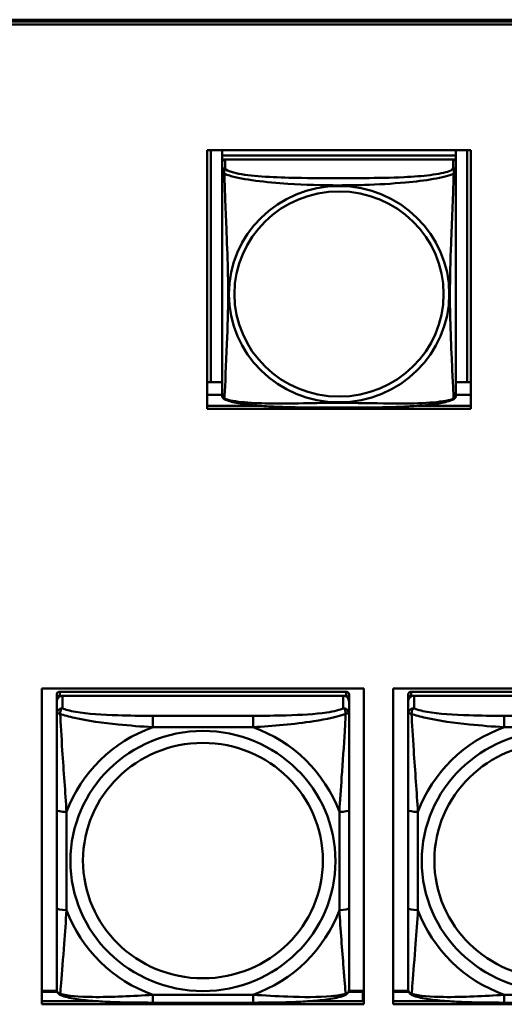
# Model space of a CAD drawing. Header units: inches. Extents: x 0.8 to 75.7, y -7.8 to 49.3.
# Tile 159 of 256: x 47.4 to 48.4, y 14 to 16. Entities that reach past the tile are written whole.
import ezdxf

# ---------------------------------------------------------------- set-up
doc = ezdxf.new("R2010")
doc.units = ezdxf.units.IN
doc.header["$MEASUREMENT"] = 0
doc.layers.add('Visible Edges(ROSSANSI)', color=7, linetype='Continuous', lineweight=50)
doc.layers.add('Visible Tangent Edges(ROSSANSI)', color=7, linetype='Continuous', lineweight=50)

msp = doc.modelspace()

# ---------------------------------------------------------------- linework, layer by layer
at = {"layer": 'Visible Edges(ROSSANSI)'}
for p, q in [((33.0242, 15.9996), (56.0803, 15.9996)), ((33.0242, 15.9958), (56.0803, 15.9958)), ((56.0803, 15.9958), (33.0242, 15.9958)), ((56.0803, 15.9898), (33.0242, 15.9898)), ((47.7558, 15.2127), (47.7558, 15.7354)), ((47.7558, 15.7354), (48.2882, 15.7354)), ((47.7631, 15.2663), (47.7631, 15.7354)), ((47.7858, 15.7354), (47.7858, 15.725)), ((48.2582, 15.7354), (48.2582, 15.725)), ((48.2808, 15.7354), (48.2808, 15.2663)), ((48.2882, 15.7354), (48.2882, 15.2127)), ((48.2582, 15.725), (47.7858, 15.725)), ((47.7858, 15.725), (47.7858, 15.7168)), ((47.7858, 15.725), (48.2582, 15.725)), ((47.7858, 15.725), (47.7858, 15.725)), ((47.7858, 15.7111), (47.7858, 15.7168)), ((47.7858, 15.7168), (47.7916, 15.7168)), ((47.7858, 15.711), (47.7858, 15.6933)), ((48.2523, 15.7168), (47.7917, 15.7168)), ((48.2524, 15.7168), (48.2582, 15.7168)), ((48.2582, 15.725), (48.2582, 15.7168)), ((48.2582, 15.725), (48.2582, 15.725)), ((48.2582, 15.7168), (48.2582, 15.711)), ((48.2582, 15.6933), (48.2582, 15.711)), ((47.7631, 15.2663), (47.7558, 15.2666)), ((47.7858, 15.2663), (47.7631, 15.2663)), ((48.2808, 15.2663), (48.2582, 15.2663)), ((48.2808, 15.2663), (48.2882, 15.2666)), ((47.7858, 15.2406), (47.7558, 15.2406)), ((48.2882, 15.2406), (48.2582, 15.2406)), ((47.7558, 15.2187), (47.8625, 15.2187)), ((48.2882, 15.2127), (47.7558, 15.2127)), ((48.1814, 15.2187), (48.2882, 15.2187)), ((47.4214, 14.0084), (47.4214, 14.6471)), ((47.4214, 14.6471), (48.072, 14.6471)), ((48.0364, 14.6405), (47.4576, 14.6405)), ((48.072, 14.6471), (48.072, 14.0084)), ((48.1314, 14.0084), (48.1314, 14.6471)), ((48.1314, 14.6471), (48.782, 14.6471)), ((48.7464, 14.6405), (48.1676, 14.6405)), ((47.4517, 14.6347), (47.4517, 14.6264)), ((47.4517, 14.6206), (47.4517, 14.6264)), ((47.4517, 14.6206), (47.4517, 14.5957)), ((47.4576, 14.6322), (48.0364, 14.6322)), ((48.0305, 14.6322), (47.4635, 14.6322)), ((48.0423, 14.6264), (48.0423, 14.6347)), ((48.0423, 14.6264), (48.0423, 14.6206)), ((48.0423, 14.5957), (48.0423, 14.6206)), ((48.1617, 14.6347), (48.1617, 14.6264)), ((48.1617, 14.6206), (48.1617, 14.6264)), ((48.1617, 14.6206), (48.1617, 14.5957)), ((48.1676, 14.6322), (48.7464, 14.6322)), ((48.7405, 14.6322), (48.1735, 14.6322)), ((47.4517, 14.4013), (47.4517, 14.2026)), ((48.0423, 14.2026), (48.0423, 14.4013)), ((48.1617, 14.4013), (48.1617, 14.2026)), ((47.4522, 14.0356), (47.4214, 14.0356)), ((47.4214, 14.0333), (47.453, 14.0333)), ((48.041, 14.0333), (48.0702, 14.0333)), ((48.072, 14.0356), (48.0418, 14.0356)), ((48.0702, 14.0333), (48.0702, 14.0145)), ((48.072, 14.0254), (48.0702, 14.0254)), ((48.1622, 14.0356), (48.1314, 14.0356)), ((48.1314, 14.0333), (48.163, 14.0333)), ((47.4214, 14.0145), (47.5357, 14.0145)), ((48.072, 14.0084), (47.4214, 14.0084)), ((47.8482, 14.0117), (47.6459, 14.0117)), ((47.9584, 14.0145), (48.072, 14.0145)), ((48.1314, 14.0145), (48.2457, 14.0145)), ((48.782, 14.0084), (48.1314, 14.0084)), ((48.5582, 14.0117), (48.3559, 14.0117))]:
    msp.add_line(p, q, dxfattribs=at)
for centre, start, end in [((47.7995, 15.2404), 180, 189.1496), ((48.2444, 15.2404), 350.8504, 360)]:
    msp.add_arc(centre, 0.0138, start, end, dxfattribs=at)
for centre, major_axis, start_param, end_param in [((47.7917, 15.711), (-0.00591, 0), 4.712389, 6.283185), ((48.2523, 15.711), (0.00591, 0), 0, 1.570796), ((47.4576, 14.6347), (-0.00591, 0), 4.712389, 6.283185), ((48.0364, 14.6347), (0.00591, 0), 0, 1.570796), ((48.1676, 14.6347), (-0.00591, 0), 4.712389, 6.283185), ((47.4635, 14.6206), (-0.0118, 0), 4.712389, 6.283185), ((47.4576, 14.6264), (-0.00591, 0), 4.712389, 6.283185), ((48.0305, 14.6206), (0.0118, 0), 0, 1.570796), ((48.0364, 14.6264), (0.00591, 0), 0, 1.570796), ((48.1735, 14.6206), (-0.0118, 0), 4.712389, 6.283185), ((48.1676, 14.6264), (-0.00591, 0), 4.712389, 6.283185)]:
    msp.add_ellipse(centre, major_axis=major_axis, ratio=0.981793, start_param=start_param, end_param=end_param, dxfattribs=at)
for points, knots in [([(47.7858, 15.6933), (47.7858, 15.6908), (47.7858, 15.6861), (47.7858, 15.68), (47.7858, 15.6688), (47.7858, 15.6524), (47.7858, 15.6345), (47.7858, 15.6167), (47.7858, 15.5975), (47.7858, 15.5783), (47.7858, 15.5512), (47.7858, 15.524), (47.7858, 15.4972), (47.7858, 15.4805), (47.7858, 15.4639), (47.7858, 15.4473), (47.7858, 15.414), (47.7858, 15.3808), (47.7858, 15.3486), (47.7858, 15.3085), (47.7858, 15.268), (47.7858, 15.2494), (47.7858, 15.2436), (47.7858, 15.2404), (47.7858, 15.2404)], [0.325731, 0.325731, 0.325731, 0.325731, 0.404774, 0.404774, 0.404774, 0.550532, 0.550532, 0.550532, 0.69629, 0.69629, 0.69629, 0.902598, 0.902598, 0.902598, 1.03154, 1.03154, 1.03154, 1.289425, 1.289425, 1.289425, 1.610774, 1.610774, 1.610774, 1.710218, 1.710218, 1.710218, 1.710218]), ([(48.2582, 15.2404), (48.2582, 15.2404), (48.2582, 15.2413), (48.2582, 15.2429), (48.2582, 15.2476), (48.2582, 15.2585), (48.2582, 15.2724), (48.2582, 15.2862), (48.2582, 15.3028), (48.2582, 15.3202), (48.2582, 15.3448), (48.2582, 15.3712), (48.2582, 15.3976), (48.2582, 15.4141), (48.2582, 15.4306), (48.2582, 15.4473), (48.2582, 15.4805), (48.2582, 15.5138), (48.2582, 15.5477), (48.2582, 15.5901), (48.2582, 15.6359), (48.2582, 15.6674), (48.2582, 15.6799), (48.2582, 15.6892), (48.2582, 15.6933)], [0.352862, 0.352862, 0.352862, 0.352862, 0.404774, 0.404774, 0.404774, 0.550532, 0.550532, 0.550532, 0.69629, 0.69629, 0.69629, 0.902598, 0.902598, 0.902598, 1.03154, 1.03154, 1.03154, 1.289425, 1.289425, 1.289425, 1.610774, 1.610774, 1.610774, 1.73735, 1.73735, 1.73735, 1.73735]), ([(47.7899, 15.2323), (47.7894, 15.2326), (47.7889, 15.2329), (47.788, 15.2338), (47.7876, 15.2342), (47.787, 15.2351), (47.7867, 15.2355), (47.7864, 15.2364), (47.7863, 15.2368), (47.7861, 15.2375), (47.786, 15.2379), (47.7859, 15.2382)], [0.02273771, 0.02273771, 0.02273771, 0.02273771, 0.02954865, 0.02954865, 0.03635958, 0.03635958, 0.04317052, 0.04317052, 0.04998146, 0.04998146, 0.0567924, 0.0567924, 0.0567924, 0.0567924]), ([(48.254, 15.2323), (48.2546, 15.2326), (48.2551, 15.2329), (48.256, 15.2338), (48.2564, 15.2342), (48.257, 15.2351), (48.2572, 15.2355), (48.2576, 15.2364), (48.2577, 15.2368), (48.2579, 15.2375), (48.258, 15.2379), (48.258, 15.2382)], [0.02273771, 0.02273771, 0.02273771, 0.02273771, 0.02954865, 0.02954865, 0.03635958, 0.03635958, 0.04317052, 0.04317052, 0.04998146, 0.04998146, 0.0567924, 0.0567924, 0.0567924, 0.0567924]), ([(48.254, 15.2323), (48.2506, 15.2305), (48.2471, 15.2292), (48.2391, 15.2268), (48.2347, 15.2257), (48.2252, 15.2239), (48.2202, 15.223), (48.209, 15.2214), (48.2028, 15.2207), (48.1889, 15.2193), (48.1812, 15.2187), (48.1634, 15.2175), (48.1531, 15.217), (48.1282, 15.2161), (48.1135, 15.2157), (48.0818, 15.2153), (48.0648, 15.2152), (48.0308, 15.2151), (48.0138, 15.2151), (47.9798, 15.2152), (47.9628, 15.2153), (47.9288, 15.2157), (47.9116, 15.2161), (47.8814, 15.2174), (47.8683, 15.2182), (47.8473, 15.22), (47.8392, 15.2209), (47.8256, 15.2227), (47.8199, 15.2236), (47.8098, 15.2256), (47.8054, 15.2267), (47.7972, 15.2291), (47.7935, 15.2304), (47.7899, 15.2323)], [-1.678204, -1.678204, -1.678204, -1.678204, -1.629815, -1.629815, -1.580861, -1.580861, -1.532583, -1.532583, -1.479316, -1.479316, -1.416961, -1.416961, -1.337799, -1.337799, -1.226353, -1.226353, -1.09702, -1.09702, -0.967687, -0.967687, -0.838354, -0.838354, -0.709022, -0.709022, -0.60577, -0.60577, -0.53827, -0.53827, -0.483941, -0.483941, -0.435529, -0.435529, -0.384876, -0.384876, -0.384876, -0.384876]), ([(47.4517, 14.5957), (47.4517, 14.5866), (47.4517, 14.5714), (47.4517, 14.5542), (47.4517, 14.5278), (47.4517, 14.4975), (47.4517, 14.4681), (47.4517, 14.4457), (47.4517, 14.4233), (47.4517, 14.4013)], [-0.7968224, -0.7968224, -0.7968224, -0.7968224, -0.6514613, -0.6514613, -0.6514613, -0.427691, -0.427691, -0.427691, -0.2569517, -0.2569517, -0.2569517, -0.2569517]), ([(48.0423, 14.4013), (48.0423, 14.4245), (48.0423, 14.4482), (48.0423, 14.4719), (48.0423, 14.503), (48.0423, 14.5353), (48.0423, 14.5621), (48.0423, 14.576), (48.0423, 14.588), (48.0423, 14.5957)], [0.2569537, 0.2569537, 0.2569537, 0.2569537, 0.4371919, 0.4371919, 0.4371919, 0.6739428, 0.6739428, 0.6739428, 0.7963818, 0.7963818, 0.7963818, 0.7963818]), ([(48.1617, 14.5957), (48.1617, 14.5866), (48.1617, 14.5714), (48.1617, 14.5542), (48.1617, 14.5278), (48.1617, 14.4975), (48.1617, 14.4681), (48.1617, 14.4457), (48.1617, 14.4233), (48.1617, 14.4013)], [-0.7968224, -0.7968224, -0.7968224, -0.7968224, -0.6514613, -0.6514613, -0.6514613, -0.427691, -0.427691, -0.427691, -0.2569517, -0.2569517, -0.2569517, -0.2569517]), ([(47.4517, 14.2026), (47.4517, 14.1794), (47.4517, 14.156), (47.4517, 14.1338), (47.4517, 14.1047), (47.4517, 14.0764), (47.4517, 14.0575), (47.4517, 14.0478), (47.4517, 14.0409), (47.4517, 14.0391)], [0.2569537, 0.2569537, 0.2569537, 0.2569537, 0.4371919, 0.4371919, 0.4371919, 0.6739428, 0.6739428, 0.6739428, 0.7963818, 0.7963818, 0.7963818, 0.7963818]), ([(48.0423, 14.0391), (48.0423, 14.0413), (48.0423, 14.0505), (48.0423, 14.0633), (48.0423, 14.0828), (48.0423, 14.1097), (48.0423, 14.1374), (48.0423, 14.1586), (48.0423, 14.1806), (48.0423, 14.2026)], [-0.7968224, -0.7968224, -0.7968224, -0.7968224, -0.6514613, -0.6514613, -0.6514613, -0.427691, -0.427691, -0.427691, -0.2569517, -0.2569517, -0.2569517, -0.2569517]), ([(48.1617, 14.2026), (48.1617, 14.1794), (48.1617, 14.156), (48.1617, 14.1338), (48.1617, 14.1047), (48.1617, 14.0764), (48.1617, 14.0575), (48.1617, 14.0478), (48.1617, 14.0409), (48.1617, 14.0391)], [0.2569537, 0.2569537, 0.2569537, 0.2569537, 0.4371919, 0.4371919, 0.4371919, 0.6739428, 0.6739428, 0.6739428, 0.7963818, 0.7963818, 0.7963818, 0.7963818]), ([(47.4598, 14.0268), (47.4587, 14.0272), (47.4576, 14.0279), (47.4557, 14.0294), (47.4548, 14.0304), (47.4534, 14.0323), (47.4529, 14.0333), (47.4522, 14.0352), (47.452, 14.0361), (47.4518, 14.0377), (47.4517, 14.0384), (47.4517, 14.0391)], [0.02510739, 0.02510739, 0.02510739, 0.02510739, 0.03073999, 0.03073999, 0.03637259, 0.03637259, 0.0420052, 0.0420052, 0.0476378, 0.0476378, 0.0532704, 0.0532704, 0.0532704, 0.0532704]), ([(48.0342, 14.0268), (48.0353, 14.0272), (48.0364, 14.0279), (48.0384, 14.0294), (48.0392, 14.0304), (48.0406, 14.0323), (48.0411, 14.0333), (48.0418, 14.0352), (48.042, 14.0361), (48.0422, 14.0377), (48.0423, 14.0384), (48.0423, 14.0391)], [0.02510739, 0.02510739, 0.02510739, 0.02510739, 0.03073999, 0.03073999, 0.03637259, 0.03637259, 0.0420052, 0.0420052, 0.0476378, 0.0476378, 0.0532704, 0.0532704, 0.0532704, 0.0532704]), ([(48.1698, 14.0268), (48.1687, 14.0272), (48.1676, 14.0279), (48.1657, 14.0294), (48.1648, 14.0304), (48.1634, 14.0323), (48.1629, 14.0333), (48.1622, 14.0352), (48.162, 14.0361), (48.1618, 14.0377), (48.1617, 14.0384), (48.1617, 14.0391)], [0.02510739, 0.02510739, 0.02510739, 0.02510739, 0.03073999, 0.03073999, 0.03637259, 0.03637259, 0.0420052, 0.0420052, 0.0476378, 0.0476378, 0.0532704, 0.0532704, 0.0532704, 0.0532704]), ([(47.6459, 14.0117), (47.6323, 14.0117), (47.6187, 14.0118), (47.5914, 14.0121), (47.5778, 14.0124), (47.5509, 14.0135), (47.5376, 14.0142), (47.512, 14.0163), (47.4998, 14.0177), (47.4777, 14.0213), (47.4682, 14.0233), (47.4598, 14.0268)], [0.2569517, 0.2569517, 0.2569517, 0.2569517, 0.3597049, 0.3597049, 0.4624581, 0.4624581, 0.5652112, 0.5652112, 0.6679644, 0.6679644, 0.7707176, 0.7707176, 0.7707176, 0.7707176]), ([(48.0342, 14.0268), (48.0258, 14.0233), (48.0163, 14.0213), (47.9943, 14.0177), (47.9821, 14.0163), (47.9564, 14.0142), (47.9431, 14.0135), (47.9163, 14.0124), (47.9027, 14.0121), (47.8754, 14.0118), (47.8617, 14.0117), (47.8482, 14.0117)], [-0.7703505, -0.7703505, -0.7703505, -0.7703505, -0.6676711, -0.6676711, -0.5649918, -0.5649918, -0.4623124, -0.4623124, -0.3596331, -0.3596331, -0.2569537, -0.2569537, -0.2569537, -0.2569537]), ([(48.3559, 14.0117), (48.3423, 14.0117), (48.3287, 14.0118), (48.3014, 14.0121), (48.2878, 14.0124), (48.2609, 14.0135), (48.2476, 14.0142), (48.222, 14.0163), (48.2098, 14.0177), (48.1877, 14.0213), (48.1782, 14.0233), (48.1698, 14.0268)], [0.2569517, 0.2569517, 0.2569517, 0.2569517, 0.3597049, 0.3597049, 0.4624581, 0.4624581, 0.5652112, 0.5652112, 0.6679644, 0.6679644, 0.7707176, 0.7707176, 0.7707176, 0.7707176])]:
    msp.add_open_spline(points, degree=3, knots=knots, dxfattribs=at)
at = {"layer": 'Visible Tangent Edges(ROSSANSI)'}
for p, q in [((47.7917, 15.6991), (47.7917, 15.7168)), ((48.2523, 15.7168), (48.2523, 15.6991)), ((47.4576, 14.6322), (47.4576, 14.6405)), ((48.0364, 14.6405), (48.0364, 14.6322)), ((48.1676, 14.6322), (48.1676, 14.6405)), ((47.4635, 14.6073), (47.4635, 14.6322)), ((48.0305, 14.6322), (48.0305, 14.6073)), ((48.1735, 14.6073), (48.1735, 14.6322)), ((47.6459, 14.5919), (47.6459, 14.5688)), ((47.8482, 14.5919), (47.6459, 14.5919)), ((47.8482, 14.5919), (47.8482, 14.5688)), ((48.3559, 14.5919), (48.3559, 14.5688)), ((48.5582, 14.5919), (48.3559, 14.5919)), ((47.6459, 14.5688), (47.8482, 14.5688)), ((48.3559, 14.5688), (48.5582, 14.5688)), ((47.4714, 14.1989), (47.4714, 14.3975)), ((48.0226, 14.3975), (48.0226, 14.1989)), ((48.1814, 14.1989), (48.1814, 14.3975)), ((47.8482, 14.0276), (47.6459, 14.0276)), ((47.6459, 14.0117), (47.6459, 14.0276)), ((47.8482, 14.0117), (47.8482, 14.0276)), ((48.5582, 14.0276), (48.3559, 14.0276)), ((48.3559, 14.0117), (48.3559, 14.0276))]:
    msp.add_line(p, q, dxfattribs=at)
for centre, major_axis, ratio, start_param, end_param in [((47.7917, 15.6933), (-0.00591, 0), 0.981793, 4.712389, 6.283185), ((48.2523, 15.6933), (0.00591, 0), 0.981793, 0, 1.570796), ((47.4635, 14.5957), (-0.0118, 0), 0.981793, 4.712389, 6.283185), ((48.0305, 14.5957), (0.0118, 0), 0.981793, 0, 1.570796), ((48.1735, 14.5957), (-0.0118, 0), 0.981793, 4.712389, 6.283185), ((47.747, 14.2982), (-0.2936, 0), 0.981793, 5.064156, 5.931419), ((47.747, 14.2982), (0.2936, 0), 0.981793, 0.351767, 1.21903), ((48.457, 14.2982), (-0.2936, 0), 0.981793, 5.064156, 5.931419), ((47.4714, 14.4013), (-0.0197, 0), 0.189952, 0, 1.570796), ((48.0226, 14.4013), (0.0197, 0), 0.189952, 4.712389, 6.283185), ((48.1814, 14.4013), (-0.0197, 0), 0.189952, 0, 1.570796), ((47.4714, 14.2026), (-0.0197, 0), 0.189952, 0, 1.570796), ((47.747, 14.2982), (-0.2936, 0), 0.981793, 0.351767, 1.21903), ((47.747, 14.2982), (0.2936, 0), 0.981793, 5.064156, 5.931419), ((48.0226, 14.2026), (0.0197, 0), 0.189952, 4.712389, 6.283185), ((48.1814, 14.2026), (-0.0197, 0), 0.189952, 0, 1.570796), ((48.457, 14.2982), (-0.2936, 0), 0.981793, 0.351767, 1.21903)]:
    msp.add_ellipse(centre, major_axis=major_axis, ratio=ratio, start_param=start_param, end_param=end_param, dxfattribs=at)
for centre, major_axis in [((48.022, 15.4446), (-0.2227, 0)), ((48.022, 15.4448), (-0.2113, 0)), ((47.747, 14.2982), (-0.2678, 0)), ((48.457, 14.2982), (-0.2678, 0)), ((47.747, 14.299), (-0.2424, 0)), ((48.457, 14.299), (-0.2424, 0))]:
    msp.add_ellipse(centre, major_axis=major_axis, ratio=0.981793, dxfattribs=at)
for points, knots in [([(47.7858, 15.6933), (47.7858, 15.693), (47.7858, 15.6928), (47.7858, 15.6924), (47.7859, 15.6922), (47.786, 15.6919), (47.7861, 15.6918), (47.7862, 15.6916), (47.7863, 15.6915), (47.7865, 15.6912), (47.7867, 15.691), (47.7873, 15.6905), (47.7877, 15.6901), (47.7889, 15.6891), (47.7895, 15.6886), (47.7903, 15.688)], [-0.0844808, -0.0844808, -0.0844808, -0.0844808, -0.06943799, -0.06943799, -0.05587828, -0.05587828, -0.04740346, -0.04740346, -0.04210669, -0.04210669, -0.03151317, -0.03151317, -0.01456352, -0.01456352, 0.00026741, 0.00026741, 0.00026741, 0.00026741]), ([(47.7903, 15.688), (47.7901, 15.6892), (47.79, 15.6902), (47.7899, 15.6922), (47.79, 15.6931), (47.7901, 15.6944), (47.7902, 15.6949), (47.7904, 15.6955), (47.7905, 15.6957), (47.7906, 15.6962), (47.7907, 15.6965), (47.791, 15.6972), (47.7911, 15.6976), (47.7914, 15.6984), (47.7916, 15.6988), (47.7917, 15.6991)], [-0.00026741, -0.00026741, -0.00026741, -0.00026741, 0.01456352, 0.01456352, 0.03151317, 0.03151317, 0.04210669, 0.04210669, 0.04740346, 0.04740346, 0.05587828, 0.05587828, 0.06943799, 0.06943799, 0.0844808, 0.0844808, 0.0844808, 0.0844808]), ([(48.2523, 15.6991), (48.2517, 15.6972), (48.249, 15.6952), (48.2446, 15.6934), (48.2365, 15.6901), (48.2226, 15.6874), (48.2064, 15.6854), (48.1903, 15.6834), (48.1721, 15.682), (48.1535, 15.6812), (48.1271, 15.6799), (48.0998, 15.6795), (48.0727, 15.6793), (48.0558, 15.6792), (48.0389, 15.6792), (48.022, 15.6792), (47.9881, 15.6792), (47.9543, 15.6792), (47.9206, 15.6801), (47.8786, 15.6812), (47.8346, 15.6839), (47.8091, 15.6903), (47.799, 15.6929), (47.7926, 15.696), (47.7917, 15.6991)], [0.325731, 0.325731, 0.325731, 0.325731, 0.404774, 0.404774, 0.404774, 0.550532, 0.550532, 0.550532, 0.69629, 0.69629, 0.69629, 0.902598, 0.902598, 0.902598, 1.03154, 1.03154, 1.03154, 1.289425, 1.289425, 1.289425, 1.610774, 1.610774, 1.610774, 1.73735, 1.73735, 1.73735, 1.73735]), ([(48.2523, 15.6991), (48.2524, 15.6988), (48.2525, 15.6984), (48.2528, 15.6976), (48.253, 15.6972), (48.2533, 15.6965), (48.2534, 15.6962), (48.2535, 15.6957), (48.2536, 15.6955), (48.2537, 15.6949), (48.2538, 15.6944), (48.254, 15.6931), (48.2541, 15.6922), (48.254, 15.6902), (48.2539, 15.6892), (48.2537, 15.688)], [-0.0844808, -0.0844808, -0.0844808, -0.0844808, -0.06943799, -0.06943799, -0.05587828, -0.05587828, -0.04740346, -0.04740346, -0.04210669, -0.04210669, -0.03151317, -0.03151317, -0.01456352, -0.01456352, 0.00026741, 0.00026741, 0.00026741, 0.00026741]), ([(48.2537, 15.688), (48.2544, 15.6886), (48.2551, 15.6891), (48.2562, 15.6901), (48.2567, 15.6905), (48.2573, 15.691), (48.2575, 15.6912), (48.2577, 15.6915), (48.2577, 15.6916), (48.2579, 15.6918), (48.258, 15.6919), (48.2581, 15.6922), (48.2581, 15.6924), (48.2582, 15.6928), (48.2582, 15.693), (48.2582, 15.6933)], [-0.00026741, -0.00026741, -0.00026741, -0.00026741, 0.01456352, 0.01456352, 0.03151317, 0.03151317, 0.04210669, 0.04210669, 0.04740346, 0.04740346, 0.05587828, 0.05587828, 0.06943799, 0.06943799, 0.0844808, 0.0844808, 0.0844808, 0.0844808]), ([(47.7903, 15.2331), (47.7904, 15.2347), (47.7905, 15.237), (47.7907, 15.2399), (47.7918, 15.2597), (47.7939, 15.3029), (47.7956, 15.3444), (47.797, 15.3777), (47.798, 15.4112), (47.798, 15.4447), (47.798, 15.4614), (47.7978, 15.4782), (47.7973, 15.4952), (47.7967, 15.5224), (47.7955, 15.5504), (47.7943, 15.579), (47.7935, 15.5992), (47.7927, 15.6196), (47.7919, 15.6389), (47.7912, 15.658), (47.7906, 15.6757), (47.7903, 15.688)], [-1.657319, -1.657319, -1.657319, -1.657319, -1.610774, -1.610774, -1.610774, -1.289425, -1.289425, -1.289425, -1.03154, -1.03154, -1.03154, -0.902598, -0.902598, -0.902598, -0.69629, -0.69629, -0.69629, -0.550532, -0.550532, -0.550532, -0.405761, -0.405761, -0.405761, -0.405761]), ([(47.7903, 15.688), (47.7931, 15.6868), (47.7966, 15.6855), (47.8006, 15.6843), (47.8282, 15.6759), (47.8753, 15.6708), (47.9188, 15.6679), (47.9537, 15.6656), (47.9879, 15.6646), (48.022, 15.6646), (48.039, 15.6646), (48.0561, 15.6648), (48.0732, 15.6654), (48.1007, 15.6663), (48.1289, 15.6678), (48.1565, 15.6704), (48.1761, 15.6722), (48.1954, 15.6745), (48.2127, 15.6775), (48.2299, 15.6804), (48.2448, 15.684), (48.2537, 15.688)], [-1.657319, -1.657319, -1.657319, -1.657319, -1.610774, -1.610774, -1.610774, -1.289425, -1.289425, -1.289425, -1.03154, -1.03154, -1.03154, -0.902598, -0.902598, -0.902598, -0.69629, -0.69629, -0.69629, -0.550532, -0.550532, -0.550532, -0.405761, -0.405761, -0.405761, -0.405761]), ([(48.2537, 15.688), (48.2536, 15.6841), (48.2534, 15.6795), (48.2533, 15.6745), (48.2522, 15.6401), (48.25, 15.5909), (48.2483, 15.547), (48.247, 15.5117), (48.246, 15.4781), (48.246, 15.4447), (48.246, 15.4279), (48.2462, 15.4112), (48.2466, 15.3945), (48.2473, 15.3677), (48.2484, 15.3406), (48.2496, 15.3148), (48.2505, 15.2966), (48.2513, 15.2791), (48.252, 15.2643), (48.2527, 15.2497), (48.2533, 15.2381), (48.2537, 15.2331)], [-1.657319, -1.657319, -1.657319, -1.657319, -1.610774, -1.610774, -1.610774, -1.289425, -1.289425, -1.289425, -1.03154, -1.03154, -1.03154, -0.902598, -0.902598, -0.902598, -0.69629, -0.69629, -0.69629, -0.550532, -0.550532, -0.550532, -0.405761, -0.405761, -0.405761, -0.405761]), ([(47.7903, 15.2331), (47.7895, 15.2333), (47.7889, 15.2336), (47.7877, 15.2344), (47.7873, 15.2349), (47.7867, 15.2358), (47.7865, 15.2362), (47.7863, 15.2367), (47.7862, 15.2369), (47.7861, 15.2374), (47.786, 15.2378), (47.7859, 15.2381), (47.7859, 15.2381), (47.7859, 15.2382)], [-0.00026741, -0.00026741, -0.00026741, -0.00026741, 0.01456352, 0.01456352, 0.03151317, 0.03151317, 0.04210669, 0.04210669, 0.04740346, 0.04740346, 0.05587828, 0.05587828, 0.0567924, 0.0567924, 0.0567924, 0.0567924]), ([(47.7899, 15.2323), (47.7899, 15.2323), (47.7899, 15.2323), (47.79, 15.2325), (47.7901, 15.2328), (47.7903, 15.2331)], [-0.02273771, -0.02273771, -0.02273771, -0.02273771, -0.01456352, -0.01456352, 0.00026741, 0.00026741, 0.00026741, 0.00026741]), ([(48.2537, 15.2331), (48.2508, 15.232), (48.2473, 15.231), (48.2433, 15.2301), (48.2157, 15.2239), (48.1687, 15.223), (48.1252, 15.2234), (48.0902, 15.2238), (48.0561, 15.2247), (48.022, 15.2247), (48.0049, 15.2247), (47.9879, 15.2245), (47.9707, 15.2243), (47.9432, 15.2238), (47.9151, 15.2231), (47.8874, 15.2234), (47.8679, 15.2236), (47.8485, 15.2242), (47.8312, 15.2258), (47.8141, 15.2273), (47.7991, 15.2298), (47.7903, 15.2331)], [-1.657319, -1.657319, -1.657319, -1.657319, -1.610774, -1.610774, -1.610774, -1.289425, -1.289425, -1.289425, -1.03154, -1.03154, -1.03154, -0.902598, -0.902598, -0.902598, -0.69629, -0.69629, -0.69629, -0.550532, -0.550532, -0.550532, -0.405761, -0.405761, -0.405761, -0.405761]), ([(48.258, 15.2382), (48.258, 15.2381), (48.258, 15.2381), (48.258, 15.2378), (48.2579, 15.2374), (48.2577, 15.2369), (48.2577, 15.2367), (48.2575, 15.2362), (48.2573, 15.2358), (48.2567, 15.2349), (48.2562, 15.2344), (48.2551, 15.2336), (48.2544, 15.2333), (48.2537, 15.2331)], [-0.0567924, -0.0567924, -0.0567924, -0.0567924, -0.05587828, -0.05587828, -0.04740346, -0.04740346, -0.04210669, -0.04210669, -0.03151317, -0.03151317, -0.01456352, -0.01456352, 0.00026741, 0.00026741, 0.00026741, 0.00026741]), ([(48.2537, 15.2331), (48.2539, 15.2328), (48.254, 15.2325), (48.254, 15.2323), (48.254, 15.2323), (48.254, 15.2323)], [-0.00026741, -0.00026741, -0.00026741, -0.00026741, 0.01456352, 0.01456352, 0.02273771, 0.02273771, 0.02273771, 0.02273771]), ([(47.4517, 14.5957), (47.4517, 14.596), (47.4518, 14.5962), (47.4521, 14.5965), (47.4522, 14.5967), (47.4526, 14.5968), (47.4528, 14.5969), (47.4531, 14.5969), (47.4532, 14.5969), (47.4536, 14.5969), (47.454, 14.5969), (47.4549, 14.5968), (47.4555, 14.5967), (47.457, 14.5963), (47.4577, 14.5961), (47.4586, 14.5958)], [-0.0532704, -0.0532704, -0.0532704, -0.0532704, -0.04377373, -0.04377373, -0.03521335, -0.03521335, -0.02986312, -0.02986312, -0.02651922, -0.02651922, -0.01983142, -0.01983142, -0.00913095, -0.00913095, 0.00023197, 0.00023197, 0.00023197, 0.00023197]), ([(47.4586, 14.5958), (47.4586, 14.5969), (47.4586, 14.5979), (47.4589, 14.6), (47.4591, 14.6009), (47.4595, 14.6024), (47.4597, 14.6029), (47.46, 14.6036), (47.4601, 14.6038), (47.4604, 14.6044), (47.4607, 14.6047), (47.4612, 14.6055), (47.4616, 14.6059), (47.4625, 14.6067), (47.463, 14.607), (47.4635, 14.6073)], [-0.00023197, -0.00023197, -0.00023197, -0.00023197, 0.00913095, 0.00913095, 0.01983142, 0.01983142, 0.02651922, 0.02651922, 0.02986312, 0.02986312, 0.03521335, 0.03521335, 0.04377373, 0.04377373, 0.0532704, 0.0532704, 0.0532704, 0.0532704]), ([(47.4586, 14.5958), (47.4662, 14.5929), (47.4763, 14.59), (47.5133, 14.5818), (47.545, 14.5775), (47.5993, 14.572), (47.6225, 14.5701), (47.6459, 14.5688)], [-0.7478145, -0.7478145, -0.7478145, -0.7478145, -0.6493253, -0.6493253, -0.427691, -0.427691, -0.2569537, -0.2569537, -0.2569537, -0.2569537]), ([(47.4714, 14.3975), (47.469, 14.4372), (47.4657, 14.4794), (47.4611, 14.5494), (47.4595, 14.5768), (47.4586, 14.5958)], [0.2569517, 0.2569517, 0.2569517, 0.2569517, 0.5559983, 0.5559983, 0.7482818, 0.7482818, 0.7482818, 0.7482818]), ([(47.6459, 14.5919), (47.6222, 14.5919), (47.5982, 14.592), (47.5749, 14.5928), (47.5442, 14.5937), (47.5133, 14.5957), (47.49, 14.5997), (47.478, 14.6018), (47.4684, 14.6044), (47.4635, 14.6073)], [0.2569537, 0.2569537, 0.2569537, 0.2569537, 0.4371919, 0.4371919, 0.4371919, 0.6739428, 0.6739428, 0.6739428, 0.7963818, 0.7963818, 0.7963818, 0.7963818]), ([(48.0305, 14.6073), (48.0247, 14.6038), (48.0123, 14.6008), (47.997, 14.5986), (47.9736, 14.5952), (47.9445, 14.5935), (47.9154, 14.5927), (47.8932, 14.592), (47.8706, 14.5919), (47.8482, 14.5919)], [-0.7968224, -0.7968224, -0.7968224, -0.7968224, -0.6514613, -0.6514613, -0.6514613, -0.427691, -0.427691, -0.427691, -0.2569517, -0.2569517, -0.2569517, -0.2569517]), ([(47.8482, 14.5688), (47.8886, 14.5711), (47.931, 14.5749), (47.9967, 14.5849), (48.0211, 14.59), (48.0354, 14.5958)], [0.2569517, 0.2569517, 0.2569517, 0.2569517, 0.5559983, 0.5559983, 0.7482818, 0.7482818, 0.7482818, 0.7482818]), ([(48.0354, 14.5958), (48.0349, 14.5858), (48.0343, 14.5738), (48.0318, 14.5317), (48.0295, 14.4985), (48.0256, 14.4435), (48.024, 14.4204), (48.0226, 14.3975)], [-0.7478145, -0.7478145, -0.7478145, -0.7478145, -0.6493253, -0.6493253, -0.427691, -0.427691, -0.2569537, -0.2569537, -0.2569537, -0.2569537]), ([(48.0305, 14.6073), (48.031, 14.607), (48.0315, 14.6067), (48.0324, 14.6059), (48.0328, 14.6055), (48.0334, 14.6047), (48.0336, 14.6044), (48.0339, 14.6038), (48.034, 14.6036), (48.0343, 14.6029), (48.0345, 14.6024), (48.035, 14.6009), (48.0352, 14.6), (48.0354, 14.5979), (48.0355, 14.5969), (48.0354, 14.5958)], [-0.0532704, -0.0532704, -0.0532704, -0.0532704, -0.04377373, -0.04377373, -0.03521335, -0.03521335, -0.02986312, -0.02986312, -0.02651922, -0.02651922, -0.01983142, -0.01983142, -0.00913095, -0.00913095, 0.00023197, 0.00023197, 0.00023197, 0.00023197]), ([(48.0354, 14.5958), (48.0363, 14.5961), (48.037, 14.5963), (48.0385, 14.5967), (48.0391, 14.5968), (48.0401, 14.5969), (48.0404, 14.5969), (48.0408, 14.5969), (48.0409, 14.5969), (48.0412, 14.5969), (48.0414, 14.5968), (48.0418, 14.5967), (48.042, 14.5965), (48.0422, 14.5962), (48.0423, 14.596), (48.0423, 14.5957)], [-0.00023197, -0.00023197, -0.00023197, -0.00023197, 0.00913095, 0.00913095, 0.01983142, 0.01983142, 0.02651922, 0.02651922, 0.02986312, 0.02986312, 0.03521335, 0.03521335, 0.04377373, 0.04377373, 0.0532704, 0.0532704, 0.0532704, 0.0532704]), ([(48.1617, 14.5957), (48.1617, 14.596), (48.1618, 14.5962), (48.1621, 14.5965), (48.1622, 14.5967), (48.1626, 14.5968), (48.1628, 14.5969), (48.1631, 14.5969), (48.1632, 14.5969), (48.1636, 14.5969), (48.164, 14.5969), (48.1649, 14.5968), (48.1655, 14.5967), (48.167, 14.5963), (48.1677, 14.5961), (48.1686, 14.5958)], [-0.0532704, -0.0532704, -0.0532704, -0.0532704, -0.04377373, -0.04377373, -0.03521335, -0.03521335, -0.02986312, -0.02986312, -0.02651922, -0.02651922, -0.01983142, -0.01983142, -0.00913095, -0.00913095, 0.00023197, 0.00023197, 0.00023197, 0.00023197]), ([(48.1686, 14.5958), (48.1686, 14.5969), (48.1686, 14.5979), (48.1689, 14.6), (48.1691, 14.6009), (48.1695, 14.6024), (48.1697, 14.6029), (48.17, 14.6036), (48.1701, 14.6038), (48.1704, 14.6044), (48.1707, 14.6047), (48.1712, 14.6055), (48.1716, 14.6059), (48.1725, 14.6067), (48.173, 14.607), (48.1735, 14.6073)], [-0.00023197, -0.00023197, -0.00023197, -0.00023197, 0.00913095, 0.00913095, 0.01983142, 0.01983142, 0.02651922, 0.02651922, 0.02986312, 0.02986312, 0.03521335, 0.03521335, 0.04377373, 0.04377373, 0.0532704, 0.0532704, 0.0532704, 0.0532704]), ([(48.1686, 14.5958), (48.1762, 14.5929), (48.1863, 14.59), (48.2233, 14.5818), (48.255, 14.5775), (48.3093, 14.572), (48.3325, 14.5701), (48.3559, 14.5688)], [-0.7478145, -0.7478145, -0.7478145, -0.7478145, -0.6493253, -0.6493253, -0.427691, -0.427691, -0.2569537, -0.2569537, -0.2569537, -0.2569537]), ([(48.1814, 14.3975), (48.179, 14.4372), (48.1757, 14.4794), (48.1711, 14.5494), (48.1695, 14.5768), (48.1686, 14.5958)], [0.2569517, 0.2569517, 0.2569517, 0.2569517, 0.5559983, 0.5559983, 0.7482818, 0.7482818, 0.7482818, 0.7482818]), ([(48.3559, 14.5919), (48.3322, 14.5919), (48.3082, 14.592), (48.2849, 14.5928), (48.2542, 14.5937), (48.2233, 14.5957), (48.2, 14.5997), (48.188, 14.6018), (48.1784, 14.6044), (48.1735, 14.6073)], [0.2569537, 0.2569537, 0.2569537, 0.2569537, 0.4371919, 0.4371919, 0.4371919, 0.6739428, 0.6739428, 0.6739428, 0.7963818, 0.7963818, 0.7963818, 0.7963818]), ([(47.4586, 14.0295), (47.4591, 14.0345), (47.4597, 14.0421), (47.4622, 14.0727), (47.4645, 14.1018), (47.4684, 14.1533), (47.47, 14.1759), (47.4714, 14.1989)], [-0.7478145, -0.7478145, -0.7478145, -0.7478145, -0.6493253, -0.6493253, -0.427691, -0.427691, -0.2569537, -0.2569537, -0.2569537, -0.2569537]), ([(48.0226, 14.1989), (48.025, 14.1591), (48.0283, 14.1181), (48.0329, 14.0592), (48.0345, 14.0387), (48.0354, 14.0295)], [0.2569517, 0.2569517, 0.2569517, 0.2569517, 0.5559983, 0.5559983, 0.7482818, 0.7482818, 0.7482818, 0.7482818]), ([(48.1686, 14.0295), (48.1691, 14.0345), (48.1697, 14.0421), (48.1722, 14.0727), (48.1745, 14.1018), (48.1784, 14.1533), (48.18, 14.1759), (48.1814, 14.1989)], [-0.7478145, -0.7478145, -0.7478145, -0.7478145, -0.6493253, -0.6493253, -0.427691, -0.427691, -0.2569537, -0.2569537, -0.2569537, -0.2569537]), ([(47.4586, 14.0295), (47.4577, 14.0297), (47.457, 14.0301), (47.4555, 14.0309), (47.4549, 14.0314), (47.454, 14.0324), (47.4536, 14.0328), (47.4532, 14.0334), (47.4531, 14.0336), (47.4528, 14.0342), (47.4526, 14.0345), (47.4522, 14.0355), (47.4521, 14.0362), (47.4518, 14.0376), (47.4517, 14.0383), (47.4517, 14.0391)], [-0.00023197, -0.00023197, -0.00023197, -0.00023197, 0.00913095, 0.00913095, 0.01983142, 0.01983142, 0.02651922, 0.02651922, 0.02986312, 0.02986312, 0.03521335, 0.03521335, 0.04377373, 0.04377373, 0.0532704, 0.0532704, 0.0532704, 0.0532704]), ([(48.0423, 14.0391), (48.0423, 14.0383), (48.0422, 14.0376), (48.042, 14.0362), (48.0418, 14.0355), (48.0414, 14.0345), (48.0412, 14.0342), (48.0409, 14.0336), (48.0408, 14.0334), (48.0404, 14.0328), (48.0401, 14.0324), (48.0391, 14.0314), (48.0385, 14.0309), (48.037, 14.0301), (48.0363, 14.0297), (48.0354, 14.0295)], [-0.0532704, -0.0532704, -0.0532704, -0.0532704, -0.04377373, -0.04377373, -0.03521335, -0.03521335, -0.02986312, -0.02986312, -0.02651922, -0.02651922, -0.01983142, -0.01983142, -0.00913095, -0.00913095, 0.00023197, 0.00023197, 0.00023197, 0.00023197]), ([(48.1686, 14.0295), (48.1677, 14.0297), (48.167, 14.0301), (48.1655, 14.0309), (48.1649, 14.0314), (48.164, 14.0324), (48.1636, 14.0328), (48.1632, 14.0334), (48.1631, 14.0336), (48.1628, 14.0342), (48.1626, 14.0345), (48.1622, 14.0355), (48.1621, 14.0362), (48.1618, 14.0376), (48.1617, 14.0383), (48.1617, 14.0391)], [-0.00023197, -0.00023197, -0.00023197, -0.00023197, 0.00913095, 0.00913095, 0.01983142, 0.01983142, 0.02651922, 0.02651922, 0.02986312, 0.02986312, 0.03521335, 0.03521335, 0.04377373, 0.04377373, 0.0532704, 0.0532704, 0.0532704, 0.0532704]), ([(47.4598, 14.0268), (47.4596, 14.0269), (47.4595, 14.027), (47.4591, 14.0273), (47.4589, 14.0276), (47.4586, 14.0285), (47.4586, 14.0289), (47.4586, 14.0295)], [-0.02510739, -0.02510739, -0.02510739, -0.02510739, -0.01983142, -0.01983142, -0.00913095, -0.00913095, 0.00023197, 0.00023197, 0.00023197, 0.00023197]), ([(47.6459, 14.0276), (47.6054, 14.0253), (47.563, 14.0226), (47.4974, 14.0236), (47.4729, 14.0255), (47.4586, 14.0295)], [0.2569517, 0.2569517, 0.2569517, 0.2569517, 0.5559983, 0.5559983, 0.7482818, 0.7482818, 0.7482818, 0.7482818]), ([(48.0354, 14.0295), (48.0278, 14.0275), (48.0178, 14.0259), (47.9807, 14.0226), (47.949, 14.0228), (47.8948, 14.0248), (47.8715, 14.0262), (47.8482, 14.0276)], [-0.7478145, -0.7478145, -0.7478145, -0.7478145, -0.6493253, -0.6493253, -0.427691, -0.427691, -0.2569537, -0.2569537, -0.2569537, -0.2569537]), ([(48.0354, 14.0295), (48.0355, 14.0289), (48.0354, 14.0285), (48.0352, 14.0276), (48.035, 14.0273), (48.0346, 14.027), (48.0344, 14.0269), (48.0342, 14.0268)], [-0.00023197, -0.00023197, -0.00023197, -0.00023197, 0.00913095, 0.00913095, 0.01983142, 0.01983142, 0.02510739, 0.02510739, 0.02510739, 0.02510739]), ([(48.1698, 14.0268), (48.1696, 14.0269), (48.1695, 14.027), (48.1691, 14.0273), (48.1689, 14.0276), (48.1686, 14.0285), (48.1686, 14.0289), (48.1686, 14.0295)], [-0.02510739, -0.02510739, -0.02510739, -0.02510739, -0.01983142, -0.01983142, -0.00913095, -0.00913095, 0.00023197, 0.00023197, 0.00023197, 0.00023197]), ([(48.3559, 14.0276), (48.3154, 14.0253), (48.273, 14.0226), (48.2074, 14.0236), (48.1829, 14.0255), (48.1686, 14.0295)], [0.2569517, 0.2569517, 0.2569517, 0.2569517, 0.5559983, 0.5559983, 0.7482818, 0.7482818, 0.7482818, 0.7482818])]:
    msp.add_open_spline(points, degree=3, knots=knots, dxfattribs=at)

doc.saveas('drawing.dxf')
